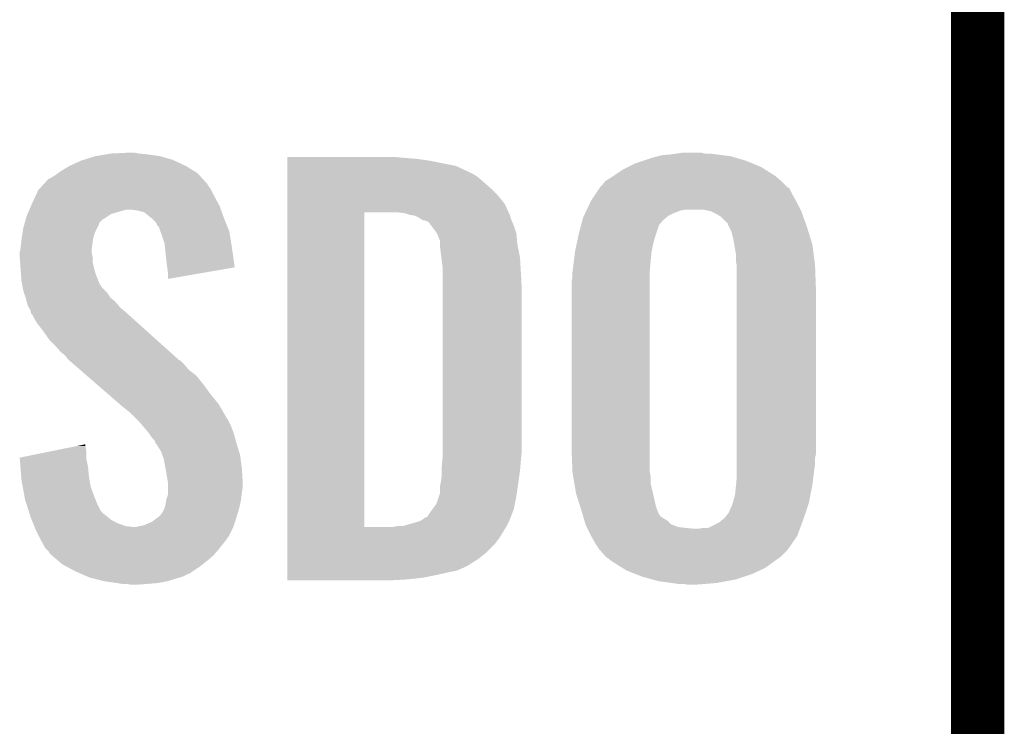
# Model space of a CAD drawing. Extents: x -1.3 to 24.2, y -3.9 to 39.2.
# Tile 8 of 34: x 1.3 to 4.1, y 6.6 to 8.6. Entities that reach past the tile are written whole.
import ezdxf

# ---------------------------------------------------------------- set-up
doc = ezdxf.new("R2010")
doc.units = 0
doc.layers.add('PRESSURE_26_CLICK_V100_GTO', color=14, linetype='CONTINUOUS')

msp = doc.modelspace()

# ---------------------------------------------------------------- linework, layer by layer
at = {"layer": 'PRESSURE_26_CLICK_V100_GTO', "const_width": 0.1524}
for points in [[(4.0132, -0.5588), (4.0132, 18.3388)], [(4.0132, 6.477), (4.0132, 8.763)]]:
    msp.add_lwpolyline(points, dxfattribs=at)
at = {"layer": 'PRESSURE_26_CLICK_V100_GTO'}
for points in [[(1.458464, 8.2169), (1.49098, 8.22706), (1.71196, 8.2169), (1.676402, 8.22706)], [(1.49098, 8.22706), (1.52146, 8.23214), (1.676402, 8.22706), (1.64084, 8.23214)], [(1.52146, 8.23214), (1.536702, 8.23468), (1.64084, 8.23214), (1.615438, 8.23468)], [(1.536702, 8.23468), (1.59004, 8.23722), (1.615438, 8.23468), (1.602742, 8.23722)], [(2.039642, 8.22198), (2.039644, 8.22452), (2.37744, 8.22198), (2.3495, 8.22452)], [(2.039642, 8.21944), (2.039642, 8.22198), (2.41046, 8.21944), (2.37744, 8.22198)], [(2.039642, 8.21436), (2.039642, 8.21944), (2.446018, 8.21436), (2.41046, 8.21944)], [(3.058164, 8.21436), (3.08102, 8.221978), (3.350262, 8.21436), (3.324362, 8.221978)], [(3.08102, 8.221978), (3.09965, 8.22706), (3.324362, 8.221978), (3.307082, 8.22706)], [(3.09965, 8.22706), (3.108962, 8.2296), (3.307082, 8.22706), (3.286762, 8.2296)], [(3.108962, 8.2296), (3.1369, 8.23214), (3.286762, 8.2296), (3.26644, 8.23214)], [(3.1369, 8.23214), (3.15341, 8.23468), (3.26644, 8.23214), (3.24866, 8.23468)], [(3.15341, 8.23468), (3.169922, 8.23722), (3.233422, 8.23468), (3.223262, 8.23722)], [(1.391918, 8.18388), (1.417322, 8.19912), (1.774826, 8.18388), (1.75006, 8.19912)], [(1.417322, 8.19912), (1.450342, 8.214362), (1.75006, 8.19912), (1.7174, 8.214362)], [(1.450342, 8.214362), (1.458464, 8.2169), (1.7174, 8.214362), (1.71196, 8.2169)], [(2.039642, 8.199118), (2.039642, 8.21436), (2.522222, 8.199118), (2.446018, 8.21436)], [(2.039642, 8.18388), (2.039642, 8.199118), (2.55524, 8.18388), (2.522222, 8.199118)], [(2.999742, 8.18896), (3.014978, 8.196578), (3.405632, 8.18896), (3.39344, 8.196578)], [(3.014978, 8.196578), (3.035302, 8.20674), (3.39344, 8.196578), (3.368766, 8.20674)], [(3.035302, 8.20674), (3.058164, 8.21436), (3.368766, 8.20674), (3.350262, 8.21436)], [(1.356364, 8.161022), (1.361438, 8.16356), (1.799376, 8.161022), (1.79705, 8.16356)], [(1.361438, 8.16356), (1.37414, 8.171178), (1.79705, 8.16356), (1.790068, 8.171178)], [(1.37414, 8.171178), (1.384804, 8.178798), (1.790068, 8.171178), (1.783082, 8.178798)], [(1.384804, 8.178798), (1.391918, 8.18388), (1.783082, 8.178798), (1.774826, 8.18388)], [(2.039642, 8.17626), (2.039642, 8.18388), (2.570478, 8.17626), (2.55524, 8.18388)], [(2.039642, 8.16864), (2.039642, 8.17626), (2.583182, 8.16864), (2.570478, 8.17626)], [(2.039642, 8.1534), (2.039642, 8.16864), (2.60096, 8.1534), (2.583182, 8.16864)], [(2.948946, 8.155942), (2.96926, 8.16864), (3.45186, 8.155942), (3.437046, 8.16864)], [(2.96926, 8.16864), (2.97307, 8.17118), (3.437046, 8.16864), (3.434082, 8.17118)], [(2.97307, 8.17118), (2.999742, 8.18896), (3.434082, 8.17118), (3.405632, 8.18896)], [(1.33075, 8.133078), (1.340066, 8.143242), (1.82118, 8.133078), (1.813562, 8.143242)], [(1.340066, 8.143242), (1.344716, 8.148316), (1.813562, 8.143242), (1.811022, 8.148316)], [(1.344716, 8.148316), (1.356364, 8.161022), (1.811022, 8.148316), (1.799376, 8.161022)], [(2.03964, 8.115298), (2.039642, 8.135622), (2.641602, 8.115298), (2.62128, 8.135622)], [(2.039642, 8.135622), (2.039642, 8.1534), (2.62128, 8.135622), (2.60096, 8.1534)], [(2.921846, 8.12038), (2.932002, 8.135614), (3.48234, 8.12038), (3.47472, 8.135614)], [(2.932002, 8.135614), (2.933698, 8.138158), (3.47472, 8.135614), (3.469644, 8.138158)], [(2.933698, 8.138158), (2.933702, 8.138162), (3.469644, 8.138158), (3.46964, 8.138162)], [(2.933702, 8.138162), (2.938782, 8.143242), (3.46964, 8.138162), (3.46456, 8.143242)], [(2.938782, 8.143242), (2.948944, 8.15594), (3.46456, 8.143242), (3.451862, 8.15594)], [(2.948944, 8.15594), (2.948946, 8.155942), (3.451862, 8.15594), (3.45186, 8.155942)], [(1.31064, 8.09244), (1.320124, 8.11276), (1.842424, 8.09244), (1.83134, 8.11276)], [(1.320124, 8.11276), (1.328422, 8.130538), (1.83134, 8.11276), (1.822452, 8.130538)], [(1.328422, 8.130538), (1.33075, 8.133078), (1.822452, 8.130538), (1.82118, 8.133078)], [(2.03964, 8.089898), (2.03964, 8.115298), (2.66192, 8.089898), (2.641602, 8.115298)], [(2.908302, 8.100062), (2.921846, 8.12038), (3.493628, 8.100062), (3.48234, 8.12038)], [(1.303018, 8.07466), (1.307372, 8.084818), (1.85021, 8.07466), (1.84658, 8.084818)], [(1.307372, 8.084818), (1.31064, 8.09244), (1.84658, 8.084818), (1.842424, 8.09244)], [(2.03964, 8.06704), (2.03964, 8.089898), (2.672312, 8.06704), (2.66192, 8.089898)], [(2.896268, 8.07466), (2.907096, 8.09752), (3.50647, 8.07466), (3.49504, 8.09752)], [(2.907096, 8.09752), (2.908302, 8.100062), (3.49504, 8.09752), (3.493628, 8.100062)], [(1.291766, 8.044168), (1.293948, 8.0518), (1.50876, 8.044168), (1.521462, 8.0518)], [(1.293948, 8.0518), (1.2954, 8.056882), (1.521462, 8.0518), (1.529082, 8.056882)], [(1.2954, 8.056882), (1.297574, 8.061958), (1.529082, 8.056882), (1.536696, 8.061958)], [(1.297574, 8.061958), (1.300842, 8.06958), (1.536696, 8.061958), (1.562102, 8.06958)], [(1.300842, 8.06958), (1.303018, 8.07466), (1.562102, 8.06958), (1.582418, 8.07466)], [(1.610358, 8.07212), (1.590038, 8.07466), (1.851116, 8.07212), (1.85021, 8.07466)], [(1.630678, 8.067042), (1.610358, 8.07212), (1.85293, 8.067042), (1.851116, 8.07212)], [(1.652906, 8.04926), (1.630678, 8.067042), (1.85928, 8.04926), (1.85293, 8.067042)], [(1.656078, 8.046722), (1.652906, 8.04926), (1.860296, 8.046722), (1.85928, 8.04926)], [(2.039622, 7.167902), (2.03964, 8.067038), (2.260602, 7.167902), (2.260622, 8.067038)], [(2.03964, 8.067038), (2.03964, 8.06704), (2.260622, 8.067038), (2.352038, 8.06704)], [(2.374902, 8.064498), (2.352038, 8.06704), (2.673468, 8.064498), (2.672312, 8.06704)], [(2.382518, 8.06196), (2.374902, 8.064498), (2.67462, 8.06196), (2.673468, 8.064498)], [(2.39014, 8.05942), (2.382518, 8.06196), (2.675892, 8.05942), (2.67462, 8.06196)], [(2.405382, 8.056878), (2.39014, 8.05942), (2.677162, 8.056878), (2.675892, 8.05942)], [(2.415542, 8.051798), (2.405382, 8.056878), (2.678432, 8.051798), (2.677162, 8.056878)], [(2.423162, 8.04672), (2.415542, 8.051798), (2.679702, 8.04672), (2.678432, 8.051798)], [(2.883434, 8.044182), (2.88544, 8.051802), (3.114042, 8.044182), (3.123188, 8.051802)], [(2.88544, 8.051802), (2.887846, 8.056882), (3.123188, 8.051802), (3.129286, 8.056882)], [(2.887846, 8.056882), (2.891454, 8.0645), (3.129286, 8.056882), (3.14452, 8.0645)], [(2.891454, 8.0645), (2.895064, 8.07212), (3.14452, 8.0645), (3.164842, 8.07212)], [(2.895064, 8.07212), (2.896268, 8.07466), (3.164842, 8.07212), (3.177542, 8.07466)], [(3.251202, 8.06958), (3.228342, 8.07466), (3.50901, 8.06958), (3.50647, 8.07466)], [(3.256286, 8.067038), (3.251202, 8.06958), (3.51028, 8.067038), (3.50901, 8.06958)], [(3.266438, 8.06196), (3.256286, 8.067038), (3.512074, 8.06196), (3.51028, 8.067038)], [(3.279142, 8.054338), (3.266438, 8.06196), (3.514764, 8.054338), (3.512074, 8.06196)], [(3.29946, 8.034014), (3.279142, 8.054338), (3.521938, 8.034014), (3.514764, 8.054338)], [(1.283676, 8.011158), (1.28524, 8.021322), (1.49098, 8.011158), (1.49606, 8.021322)], [(1.28524, 8.021322), (1.288142, 8.03148), (1.49606, 8.021322), (1.50114, 8.03148)], [(1.288142, 8.03148), (1.290316, 8.039092), (1.50114, 8.03148), (1.503682, 8.039092)], [(1.290316, 8.039092), (1.291042, 8.041634), (1.503682, 8.039092), (1.508744, 8.041634)], [(1.291042, 8.041634), (1.291766, 8.044168), (1.508744, 8.041634), (1.50876, 8.044168)], [(1.663698, 8.039098), (1.656078, 8.046722), (1.863346, 8.039098), (1.860296, 8.046722)], [(1.668778, 8.028944), (1.663698, 8.039098), (1.867406, 8.028944), (1.863346, 8.039098)], [(1.673854, 8.023866), (1.668778, 8.028944), (1.869438, 8.023866), (1.867406, 8.028944)], [(1.67386, 8.021324), (1.673854, 8.023866), (1.870454, 8.021324), (1.869438, 8.023866)], [(1.677672, 8.011158), (1.67386, 8.021324), (1.87452, 8.011158), (1.870454, 8.021324)], [(2.423168, 8.046718), (2.423162, 8.04672), (2.679702, 8.046718), (2.679702, 8.04672)], [(2.428244, 8.04418), (2.423168, 8.046718), (2.68079, 8.04418), (2.679702, 8.046718)], [(2.430784, 8.044178), (2.428244, 8.04418), (2.680792, 8.044178), (2.68079, 8.04418)], [(2.443482, 8.039096), (2.430784, 8.044178), (2.68297, 8.039096), (2.680792, 8.044178)], [(2.4511, 8.02894), (2.443482, 8.039096), (2.68732, 8.02894), (2.68297, 8.039096)], [(2.46634, 8.008616), (2.4511, 8.02894), (2.694096, 8.008616), (2.68732, 8.02894)], [(2.87274, 8.00354), (2.878756, 8.026404), (3.093718, 8.00354), (3.10134, 8.026404)], [(2.878756, 8.026404), (2.879424, 8.028946), (3.10134, 8.026404), (3.101344, 8.028946)], [(2.879424, 8.028946), (2.883434, 8.044182), (3.101344, 8.028946), (3.114042, 8.044182)], [(3.299462, 8.031476), (3.29946, 8.034014), (3.522832, 8.031476), (3.521938, 8.034014)], [(3.303272, 8.02386), (3.299462, 8.031476), (3.52552, 8.02386), (3.522832, 8.031476)], [(3.309622, 8.011158), (3.303272, 8.02386), (3.529532, 8.011158), (3.52552, 8.02386)], [(1.28016, 7.9883), (1.281332, 7.99592), (1.48463, 7.9883), (1.4859, 7.99592)], [(1.281332, 7.99592), (1.283676, 8.011158), (1.4859, 7.99592), (1.49098, 8.011158)], [(1.68148, 8.001), (1.677672, 8.011158), (1.876124, 8.001), (1.87452, 8.011158)], [(1.689098, 7.978142), (1.68148, 8.001), (1.879734, 7.978142), (1.876124, 8.001)], [(2.46761, 8.006078), (2.46634, 8.008616), (2.69494, 8.006078), (2.694096, 8.008616)], [(2.47142, 7.998458), (2.46761, 8.006078), (2.695576, 7.998458), (2.69494, 8.006078)], [(2.47396, 7.99084), (2.47142, 7.998458), (2.69621, 7.99084), (2.695576, 7.998458)], [(2.867392, 7.97814), (2.871134, 7.99592), (3.0861, 7.97814), (3.09118, 7.99592)], [(2.871134, 7.99592), (2.87274, 8.00354), (3.09118, 7.99592), (3.093718, 8.00354)], [(3.3147, 7.99084), (3.309622, 8.011158), (3.535948, 7.99084), (3.529532, 8.011158)], [(1.27762, 7.962902), (1.279396, 7.98068), (1.481136, 7.962902), (1.48336, 7.98068)], [(1.279396, 7.98068), (1.28016, 7.9883), (1.48336, 7.98068), (1.48463, 7.9883)], [(1.690704, 7.9629), (1.689098, 7.978142), (1.88214, 7.9629), (1.879734, 7.978142)], [(2.4765, 7.985756), (2.47396, 7.99084), (2.696634, 7.985756), (2.69621, 7.99084)], [(2.4765, 7.975598), (2.4765, 7.985756), (2.69748, 7.975598), (2.696634, 7.985756)], [(2.4765, 7.96798), (2.4765, 7.975598), (2.699004, 7.96798), (2.69748, 7.975598)], [(2.48031, 7.9375), (2.4765, 7.96798), (2.7051, 7.9375), (2.699004, 7.96798)], [(2.86258, 7.955278), (2.867392, 7.97814), (3.081526, 7.955278), (3.0861, 7.97814)], [(3.31739, 7.975598), (3.3147, 7.99084), (3.54076, 7.975598), (3.535948, 7.99084)], [(3.32232, 7.947658), (3.31739, 7.975598), (3.544406, 7.947658), (3.54076, 7.975598)], [(1.27508, 7.952742), (1.276984, 7.960358), (1.48082, 7.952742), (1.48082, 7.960358)], [(1.27508, 7.950198), (1.27508, 7.952742), (1.48082, 7.950198), (1.48082, 7.952742)], [(1.27508, 7.940038), (1.27508, 7.950198), (1.48336, 7.940038), (1.48082, 7.950198)], [(1.27617, 7.924798), (1.27508, 7.940038), (1.48336, 7.924798), (1.48336, 7.940038)], [(1.276984, 7.960358), (1.27762, 7.962902), (1.48082, 7.960358), (1.481136, 7.962902)], [(1.69418, 7.92988), (1.690704, 7.9629), (1.886844, 7.92988), (1.88214, 7.9629)], [(2.48412, 7.907018), (2.48031, 7.9375), (2.706894, 7.907018), (2.7051, 7.9375)], [(2.859086, 7.92734), (2.862262, 7.95274), (3.07848, 7.92734), (3.08102, 7.95274)], [(2.862262, 7.95274), (2.86258, 7.955278), (3.08102, 7.95274), (3.081526, 7.955278)], [(3.32232, 7.927338), (3.32232, 7.947658), (3.547056, 7.927338), (3.544406, 7.947658)], [(1.27762, 7.90448), (1.27617, 7.924798), (1.488442, 7.90448), (1.48336, 7.924798)], [(1.69672, 7.90956), (1.69418, 7.92988), (1.889738, 7.90956), (1.886844, 7.92988)], [(1.696722, 7.909556), (1.69672, 7.90956), (1.889738, 7.909556), (1.889738, 7.90956)], [(1.69926, 7.89178), (1.696722, 7.909556), (1.787096, 7.89178), (1.889738, 7.909556)], [(2.855276, 7.89686), (2.859086, 7.92734), (3.07594, 7.89686), (3.07848, 7.92734)], [(3.324014, 7.91718), (3.32232, 7.927338), (3.54838, 7.91718), (3.547056, 7.927338)], [(3.32486, 7.912098), (3.324014, 7.91718), (3.54857, 7.912098), (3.54838, 7.91718)], [(3.32486, 7.8486), (3.32486, 7.912098), (3.55092, 7.8486), (3.54857, 7.912098)], [(1.278402, 7.894318), (1.27762, 7.90448), (1.490982, 7.894318), (1.488442, 7.90448)], [(1.28016, 7.87146), (1.278402, 7.894318), (1.499776, 7.87146), (1.490982, 7.894318)], [(1.69926, 7.876568), (1.69926, 7.89178), (1.69926, 7.876568), (1.787096, 7.89178)], [(2.48412, 7.89432), (2.48412, 7.907018), (2.70764, 7.89432), (2.706894, 7.907018)], [(2.48412, 7.848602), (2.48412, 7.89432), (2.71018, 7.848602), (2.70764, 7.89432)], [(2.85242, 7.866382), (2.85496, 7.881622), (3.07594, 7.866382), (3.07594, 7.881622)], [(2.85496, 7.89432), (2.855276, 7.89686), (3.07594, 7.89432), (3.07594, 7.89686)], [(2.85496, 7.881622), (2.85496, 7.89432), (3.07594, 7.881622), (3.07594, 7.89432)], [(1.282008, 7.861302), (1.28016, 7.87146), (1.503684, 7.861302), (1.499776, 7.87146)], [(1.28247, 7.858756), (1.282008, 7.861302), (1.506222, 7.858756), (1.503684, 7.861302)], [(1.283394, 7.853682), (1.28247, 7.858756), (1.508762, 7.853682), (1.506222, 7.858756)], [(1.28524, 7.84352), (1.283394, 7.853682), (1.518922, 7.84352), (1.508762, 7.853682)], [(2.85242, 7.39394), (2.85242, 7.866382), (3.07594, 7.39394), (3.07594, 7.866382)], [(1.286934, 7.83844), (1.28524, 7.84352), (1.524, 7.83844), (1.518922, 7.84352)], [(1.292014, 7.823198), (1.286934, 7.83844), (1.534162, 7.823198), (1.524, 7.83844)], [(2.48412, 7.38378), (2.48412, 7.848602), (2.71018, 7.38378), (2.71018, 7.848602)], [(3.32486, 7.376158), (3.32486, 7.8486), (3.55092, 7.376158), (3.55092, 7.8486)], [(1.29286, 7.820658), (1.292014, 7.823198), (1.537338, 7.820658), (1.534162, 7.823198)], [(1.294764, 7.81304), (1.29286, 7.820658), (1.546862, 7.81304), (1.537338, 7.820658)], [(1.297938, 7.80034), (1.294764, 7.81304), (1.557746, 7.80034), (1.546862, 7.81304)], [(1.30099, 7.795258), (1.297938, 7.80034), (1.5621, 7.795258), (1.557746, 7.80034)], [(1.30556, 7.787642), (1.30099, 7.795258), (1.570988, 7.787642), (1.5621, 7.795258)], [(1.307466, 7.78002), (1.30556, 7.787642), (1.57988, 7.78002), (1.570988, 7.787642)], [(1.308098, 7.777486), (1.307466, 7.78002), (1.582702, 7.777486), (1.57988, 7.78002)], [(1.310638, 7.774938), (1.308098, 7.777486), (1.585538, 7.774938), (1.582702, 7.777486)], [(1.323338, 7.752082), (1.310638, 7.774938), (1.610982, 7.752082), (1.585538, 7.774938)], [(1.34112, 7.72922), (1.323338, 7.752082), (1.636432, 7.72922), (1.610982, 7.752082)], [(1.3589, 7.70382), (1.34112, 7.72922), (1.664708, 7.70382), (1.636432, 7.72922)], [(1.376682, 7.68604), (1.3589, 7.70382), (1.684502, 7.68604), (1.664708, 7.70382)], [(1.391918, 7.66826), (1.376682, 7.68604), (1.704294, 7.66826), (1.684502, 7.68604)], [(1.404618, 7.658102), (1.391918, 7.66826), (1.715602, 7.658102), (1.704294, 7.66826)], [(1.41224, 7.647942), (1.404618, 7.658102), (1.726912, 7.647942), (1.715602, 7.658102)], [(1.41478, 7.645398), (1.41224, 7.647942), (1.729744, 7.645398), (1.726912, 7.647942)], [(1.417712, 7.642858), (1.41478, 7.645398), (1.734818, 7.642858), (1.729744, 7.645398)], [(1.429432, 7.6327), (1.417712, 7.642858), (1.74498, 7.6327), (1.734818, 7.642858)], [(1.44702, 7.617458), (1.429432, 7.6327), (1.757682, 7.617458), (1.74498, 7.6327)], [(1.467536, 7.599678), (1.44702, 7.617458), (1.780542, 7.599678), (1.757682, 7.617458)], [(1.496842, 7.57428), (1.467536, 7.599678), (1.80086, 7.57428), (1.780542, 7.599678)], [(1.52908, 7.54634), (1.496842, 7.57428), (1.82118, 7.54634), (1.80086, 7.57428)], [(1.561322, 7.518398), (1.52908, 7.54634), (1.844042, 7.518398), (1.82118, 7.54634)], [(1.56718, 7.51332), (1.561322, 7.518398), (1.847006, 7.51332), (1.844042, 7.518398)], [(1.592578, 7.493002), (1.56718, 7.51332), (1.858856, 7.493002), (1.847006, 7.51332)], [(1.597662, 7.48792), (1.592578, 7.493002), (1.86182, 7.48792), (1.858856, 7.493002)], [(1.602744, 7.482838), (1.597662, 7.48792), (1.864362, 7.482838), (1.86182, 7.48792)], [(1.610364, 7.475218), (1.602744, 7.482838), (1.86944, 7.475218), (1.864362, 7.482838)], [(1.612902, 7.47268), (1.610364, 7.475218), (1.87071, 7.47268), (1.86944, 7.475218)], [(1.628458, 7.4549), (1.612902, 7.47268), (1.8796, 7.4549), (1.87071, 7.47268)], [(1.63068, 7.45236), (1.628458, 7.4549), (1.880554, 7.45236), (1.8796, 7.4549)], [(1.64338, 7.43712), (1.63068, 7.45236), (1.886268, 7.43712), (1.880554, 7.45236)], [(1.645072, 7.434582), (1.64338, 7.43712), (1.887218, 7.434582), (1.886268, 7.43712)], [(1.65354, 7.42188), (1.645072, 7.434582), (1.890684, 7.42188), (1.887218, 7.434582)], [(1.438088, 7.399018), (1.46304, 7.404072), (1.46304, 7.399018), (1.46304, 7.404072)], [(1.661156, 7.41426), (1.65354, 7.42188), (1.892762, 7.41426), (1.890684, 7.42188)], [(1.6637, 7.406644), (1.661156, 7.41426), (1.89484, 7.406644), (1.892762, 7.41426)], [(1.663704, 7.40664), (1.6637, 7.406644), (1.89484, 7.40664), (1.89484, 7.406644)], [(1.666238, 7.404102), (1.663704, 7.40664), (1.895622, 7.404102), (1.89484, 7.40664)], [(1.678938, 7.383782), (1.666238, 7.404102), (1.901874, 7.383782), (1.895622, 7.404102)], [(1.275102, 7.366004), (1.36285, 7.383778), (1.46558, 7.366004), (1.46558, 7.383778)], [(1.36285, 7.383778), (1.438088, 7.399018), (1.46558, 7.383778), (1.46304, 7.399018)], [(1.68275, 7.373618), (1.678938, 7.383782), (1.905, 7.373618), (1.901874, 7.383782)], [(1.686558, 7.363462), (1.68275, 7.373618), (1.906356, 7.363462), (1.905, 7.373618)], [(2.48412, 7.36854), (2.48412, 7.38378), (2.708656, 7.36854), (2.71018, 7.38378)], [(2.854866, 7.327902), (2.85242, 7.39394), (3.07594, 7.327902), (3.07594, 7.39394)], [(3.32486, 7.363458), (3.32486, 7.376158), (3.54838, 7.363458), (3.55092, 7.376158)], [(1.275306, 7.363458), (1.275102, 7.366004), (1.46558, 7.363458), (1.46558, 7.366004)], [(1.277328, 7.33806), (1.275306, 7.363458), (1.47066, 7.33806), (1.46558, 7.363458)], [(1.6918, 7.33552), (1.686558, 7.363462), (1.91008, 7.33552), (1.906356, 7.363462)], [(2.48158, 7.340602), (2.483196, 7.35838), (2.706158, 7.340602), (2.70764, 7.35838)], [(2.483196, 7.35838), (2.48412, 7.36854), (2.70764, 7.35838), (2.708656, 7.36854)], [(3.32486, 7.34822), (3.32486, 7.363458), (3.54838, 7.34822), (3.54838, 7.363458)], [(3.32486, 7.31266), (3.32486, 7.34822), (3.543934, 7.31266), (3.54838, 7.34822)], [(1.279554, 7.31012), (1.277328, 7.33806), (1.4732, 7.31012), (1.47066, 7.33806)], [(1.69418, 7.32282), (1.6918, 7.33552), (1.910874, 7.32282), (1.91008, 7.33552)], [(1.698838, 7.294882), (1.69418, 7.32282), (1.91262, 7.294882), (1.910874, 7.32282)], [(2.47904, 7.297422), (2.48158, 7.31774), (2.700744, 7.297422), (2.703648, 7.31774)], [(2.48158, 7.3279), (2.48158, 7.340602), (2.7051, 7.3279), (2.706158, 7.340602)], [(2.48158, 7.31774), (2.48158, 7.3279), (2.703648, 7.31774), (2.7051, 7.3279)], [(2.85496, 7.325362), (2.854866, 7.327902), (3.076364, 7.325362), (3.07594, 7.327902)], [(2.857078, 7.312662), (2.85496, 7.325362), (3.07848, 7.312662), (3.076364, 7.325362)], [(1.28016, 7.302498), (1.279554, 7.31012), (1.474588, 7.302498), (1.4732, 7.31012)], [(1.283856, 7.28218), (1.28016, 7.302498), (1.478282, 7.28218), (1.474588, 7.302498)], [(1.69926, 7.292342), (1.698838, 7.294882), (1.91262, 7.292342), (1.91262, 7.294882)], [(1.69926, 7.28218), (1.69926, 7.292342), (1.91262, 7.28218), (1.91262, 7.292342)], [(2.4765, 7.284718), (2.47904, 7.297422), (2.69893, 7.284718), (2.700744, 7.297422)], [(2.860464, 7.292342), (2.857078, 7.312662), (3.07848, 7.292342), (3.07848, 7.312662)], [(2.86512, 7.2644), (2.860464, 7.292342), (3.085056, 7.2644), (3.07848, 7.292342)], [(3.32255, 7.287262), (3.32486, 7.31266), (3.54076, 7.287262), (3.543934, 7.31266)], [(1.288936, 7.25424), (1.283856, 7.28218), (1.48844, 7.25424), (1.478282, 7.28218)], [(1.694182, 7.246622), (1.69926, 7.261864), (1.907856, 7.246622), (1.909762, 7.261864)], [(1.69926, 7.2644), (1.69926, 7.28218), (1.91008, 7.2644), (1.91262, 7.28218)], [(1.69926, 7.261864), (1.69926, 7.2644), (1.909762, 7.261864), (1.91008, 7.2644)], [(2.473958, 7.256782), (2.476498, 7.264398), (2.69494, 7.256782), (2.696028, 7.264398)], [(2.476498, 7.264398), (2.4765, 7.284718), (2.696028, 7.264398), (2.69893, 7.284718)], [(2.869934, 7.24916), (2.86512, 7.2644), (3.08864, 7.24916), (3.085056, 7.2644)], [(3.31978, 7.259318), (3.32232, 7.28472), (3.53517, 7.259318), (3.54025, 7.28472)], [(3.32232, 7.28472), (3.32255, 7.287262), (3.54025, 7.28472), (3.54076, 7.287262)], [(1.29032, 7.24662), (1.288936, 7.25424), (1.49149, 7.24662), (1.48844, 7.25424)], [(1.295934, 7.228842), (1.29032, 7.24662), (1.498604, 7.228842), (1.49149, 7.24662)], [(1.69164, 7.23138), (1.693758, 7.244082), (1.904716, 7.23138), (1.90754, 7.244082)], [(1.693758, 7.244082), (1.694182, 7.246622), (1.90754, 7.244082), (1.907856, 7.246622)], [(2.454908, 7.218678), (2.466338, 7.233916), (2.687318, 7.218678), (2.690366, 7.233916)], [(2.466338, 7.233916), (2.473958, 7.256782), (2.690366, 7.233916), (2.69494, 7.256782)], [(2.877152, 7.226302), (2.869934, 7.24916), (3.09372, 7.226302), (3.08864, 7.24916)], [(3.30962, 7.2263), (3.313006, 7.23646), (3.52721, 7.2263), (3.530598, 7.23646)], [(3.313006, 7.23646), (3.3147, 7.24154), (3.530598, 7.23646), (3.531614, 7.24154)], [(3.3147, 7.24154), (3.31978, 7.259318), (3.531614, 7.24154), (3.53517, 7.259318)], [(1.296738, 7.226296), (1.295934, 7.228842), (1.50114, 7.226296), (1.498604, 7.228842)], [(1.299144, 7.218678), (1.296738, 7.226296), (1.503682, 7.218678), (1.50114, 7.226296)], [(1.302352, 7.208518), (1.299144, 7.218678), (1.511302, 7.208518), (1.503682, 7.218678)], [(1.30556, 7.198358), (1.302352, 7.208518), (1.524002, 7.198358), (1.511302, 7.208518)], [(1.67894, 7.20344), (1.68402, 7.211062), (1.897124, 7.20344), (1.899412, 7.211062)], [(1.68402, 7.211062), (1.689102, 7.221222), (1.899412, 7.211062), (1.90246, 7.221222)], [(1.689102, 7.221222), (1.69164, 7.23138), (1.90246, 7.221222), (1.904716, 7.23138)], [(2.440938, 7.198358), (2.4511, 7.2136), (2.679502, 7.198358), (2.685364, 7.2136)], [(2.4511, 7.2136), (2.454908, 7.218678), (2.685364, 7.2136), (2.687318, 7.218678)], [(2.88036, 7.21614), (2.877152, 7.226302), (3.097532, 7.21614), (3.09372, 7.226302)], [(2.883348, 7.205986), (2.88036, 7.21614), (3.10134, 7.205986), (3.097532, 7.21614)], [(2.884096, 7.20344), (2.883348, 7.205986), (3.103878, 7.20344), (3.10134, 7.205986)], [(3.289298, 7.193278), (3.299458, 7.205978), (3.516204, 7.193278), (3.520438, 7.205978)], [(3.299458, 7.205978), (3.301996, 7.208518), (3.520438, 7.205978), (3.521284, 7.208518)], [(3.301996, 7.208518), (3.30454, 7.216138), (3.521284, 7.208518), (3.523824, 7.216138)], [(3.30454, 7.216138), (3.30962, 7.2263), (3.523824, 7.216138), (3.52721, 7.2263)], [(1.309626, 7.188198), (1.30556, 7.198358), (1.536702, 7.188198), (1.524002, 7.198358)], [(1.313688, 7.17804), (1.309626, 7.188198), (1.55702, 7.17804), (1.536702, 7.188198)], [(1.316736, 7.17042), (1.313688, 7.17804), (1.577342, 7.17042), (1.55702, 7.17804)], [(1.630682, 7.172962), (1.653538, 7.183122), (1.88722, 7.172962), (1.890606, 7.183122)], [(1.653538, 7.183122), (1.67047, 7.19582), (1.890606, 7.183122), (1.89484, 7.19582)], [(1.67047, 7.19582), (1.67386, 7.198362), (1.89484, 7.19582), (1.895602, 7.198362)], [(1.67386, 7.198362), (1.67894, 7.20344), (1.895602, 7.198362), (1.897124, 7.20344)], [(2.369824, 7.170422), (2.40538, 7.18058), (2.667, 7.170422), (2.672078, 7.18058)], [(2.40538, 7.18058), (2.42062, 7.18566), (2.672078, 7.18058), (2.67462, 7.18566)], [(2.42062, 7.18566), (2.435852, 7.195816), (2.67462, 7.18566), (2.678524, 7.195816)], [(2.435852, 7.195816), (2.438394, 7.19582), (2.678524, 7.195816), (2.678526, 7.19582)], [(2.438394, 7.19582), (2.440938, 7.198358), (2.678526, 7.19582), (2.679502, 7.198358)], [(2.885588, 7.198368), (2.884096, 7.20344), (3.106418, 7.198368), (3.103878, 7.20344)], [(2.887084, 7.193278), (2.885588, 7.198368), (3.11404, 7.193278), (3.106418, 7.198368)], [(2.889324, 7.185662), (2.887084, 7.193278), (3.126738, 7.185662), (3.11404, 7.193278)], [(2.892312, 7.175504), (2.889324, 7.185662), (3.1369, 7.175504), (3.126738, 7.185662)], [(3.243576, 7.16534), (3.274054, 7.180578), (3.506, 7.16534), (3.511614, 7.180578)], [(3.274054, 7.180578), (3.28625, 7.19074), (3.511614, 7.180578), (3.51536, 7.19074)], [(3.28625, 7.19074), (3.289298, 7.193278), (3.51536, 7.19074), (3.516204, 7.193278)], [(1.317752, 7.16788), (1.316736, 7.17042), (1.600202, 7.16788), (1.577342, 7.17042)], [(1.318768, 7.16534), (1.317752, 7.16788), (1.88468, 7.16534), (1.885526, 7.16788)], [(1.3208, 7.16026), (1.318768, 7.16534), (1.882138, 7.16026), (1.88468, 7.16534)], [(1.33096, 7.139942), (1.3208, 7.16026), (1.871978, 7.139942), (1.882138, 7.16026)], [(1.607822, 7.16788), (1.61798, 7.17042), (1.885526, 7.16788), (1.886372, 7.17042)], [(1.61798, 7.17042), (1.630682, 7.172962), (1.886372, 7.17042), (1.88722, 7.172962)], [(2.039622, 7.16788), (2.039622, 7.167902), (2.341878, 7.16788), (2.260602, 7.167902)], [(2.039622, 7.15772), (2.039622, 7.16788), (2.65938, 7.15772), (2.665474, 7.16788)], [(2.039622, 7.137402), (2.039622, 7.15772), (2.64668, 7.137402), (2.65938, 7.15772)], [(2.341878, 7.16788), (2.354578, 7.17042), (2.665474, 7.16788), (2.666998, 7.17042)], [(2.369818, 7.17042), (2.369824, 7.170422), (2.666998, 7.17042), (2.667, 7.170422)], [(2.893058, 7.172962), (2.892312, 7.175504), (3.143676, 7.172962), (3.1369, 7.175504)], [(2.8956, 7.167882), (2.893058, 7.172962), (3.157216, 7.167882), (3.143676, 7.172962)], [(2.89687, 7.16534), (2.8956, 7.167882), (3.17754, 7.16534), (3.157216, 7.167882)], [(2.89814, 7.1628), (2.89687, 7.16534), (3.20294, 7.1628), (3.17754, 7.16534)], [(2.9083, 7.14248), (2.89814, 7.1628), (3.497578, 7.14248), (3.505064, 7.1628)], [(3.215638, 7.1628), (3.228338, 7.16534), (3.505064, 7.1628), (3.506, 7.16534)], [(1.33223, 7.1374), (1.33096, 7.139942), (1.86944, 7.1374), (1.871978, 7.139942)], [(1.33604, 7.12978), (1.33223, 7.1374), (1.86436, 7.12978), (1.86944, 7.1374)], [(1.348738, 7.106922), (1.33604, 7.12978), (1.846072, 7.106922), (1.86436, 7.12978)], [(2.039622, 7.11708), (2.039622, 7.137402), (2.631438, 7.11708), (2.64668, 7.137402)], [(2.908302, 7.142478), (2.9083, 7.14248), (3.497578, 7.142478), (3.497578, 7.14248)], [(2.921002, 7.119618), (2.908302, 7.142478), (3.48186, 7.119618), (3.497578, 7.142478)], [(1.35128, 7.10438), (1.348738, 7.106922), (1.84404, 7.10438), (1.846072, 7.106922)], [(1.358898, 7.096758), (1.35128, 7.10438), (1.837506, 7.096758), (1.84404, 7.10438)], [(1.361438, 7.091684), (1.358898, 7.096758), (1.833158, 7.091684), (1.837506, 7.096758)], [(2.03962, 7.096758), (2.039622, 7.11708), (2.611118, 7.096758), (2.631438, 7.11708)], [(2.03962, 7.07644), (2.03962, 7.096758), (2.585718, 7.07644), (2.611118, 7.096758)], [(2.93116, 7.10438), (2.921002, 7.119618), (3.471384, 7.10438), (3.48186, 7.119618)], [(2.933702, 7.10184), (2.93116, 7.10438), (3.469638, 7.10184), (3.471384, 7.10438)], [(2.933704, 7.101838), (2.933702, 7.10184), (3.469638, 7.101838), (3.469638, 7.10184)], [(2.948938, 7.08406), (2.933704, 7.101838), (3.45186, 7.08406), (3.469638, 7.101838)], [(1.367372, 7.086598), (1.361438, 7.091684), (1.8288, 7.086598), (1.833158, 7.091684)], [(1.38515, 7.07136), (1.367372, 7.086598), (1.811022, 7.07136), (1.8288, 7.086598)], [(1.397002, 7.0612), (1.38515, 7.07136), (1.797958, 7.0612), (1.811022, 7.07136)], [(2.03962, 7.05866), (2.03962, 7.07644), (2.557778, 7.05866), (2.585718, 7.07644)], [(2.965876, 7.07136), (2.948938, 7.08406), (3.43408, 7.07136), (3.45186, 7.08406)], [(2.969262, 7.06882), (2.965876, 7.07136), (3.430586, 7.06882), (3.43408, 7.07136)], [(2.997712, 7.05104), (2.969262, 7.06882), (3.406138, 7.05104), (3.430586, 7.06882)], [(1.41129, 7.05358), (1.397002, 7.0612), (1.78816, 7.05358), (1.797958, 7.0612)], [(1.4351, 7.04088), (1.41129, 7.05358), (1.76911, 7.04088), (1.78816, 7.05358)], [(1.44091, 7.038338), (1.4351, 7.04088), (1.765298, 7.038338), (1.76911, 7.04088)], [(1.446712, 7.0358), (1.44091, 7.038338), (1.762756, 7.0358), (1.765298, 7.038338)], [(2.03962, 7.05104), (2.03962, 7.05866), (2.54254, 7.05104), (2.557778, 7.05866)], [(2.03962, 7.04342), (2.03962, 7.05104), (2.524758, 7.04342), (2.54254, 7.05104)], [(2.03962, 7.03834), (2.03962, 7.04342), (2.49936, 7.03834), (2.524758, 7.04342)], [(2.03962, 7.03072), (2.03962, 7.03834), (2.46634, 7.03072), (2.49936, 7.03834)], [(3.0099, 7.043422), (2.997712, 7.05104), (3.389812, 7.043422), (3.406138, 7.05104)], [(3.036028, 7.03326), (3.0099, 7.043422), (3.368038, 7.03326), (3.389812, 7.043422)], [(1.452518, 7.03326), (1.446712, 7.0358), (1.75514, 7.03326), (1.762756, 7.0358)], [(1.469938, 7.025638), (1.452518, 7.03326), (1.739898, 7.025638), (1.75514, 7.03326)], [(1.475738, 7.0231), (1.469938, 7.025638), (1.731012, 7.0231), (1.739898, 7.025638)], [(1.4859, 7.02056), (1.475738, 7.0231), (1.72212, 7.02056), (1.731012, 7.0231)], [(1.51638, 7.01294), (1.4859, 7.02056), (1.696722, 7.01294), (1.72212, 7.02056)], [(1.55194, 7.00786), (1.51638, 7.01294), (1.67132, 7.00786), (1.696722, 7.01294)], [(1.567178, 7.00532), (1.55194, 7.00786), (1.64084, 7.00532), (1.67132, 7.00786)], [(2.03962, 7.0231), (2.03962, 7.03072), (2.42824, 7.0231), (2.46634, 7.03072)], [(2.03962, 7.01802), (2.03962, 7.0231), (2.38252, 7.01802), (2.42824, 7.0231)], [(2.03962, 7.015504), (2.03962, 7.01802), (2.334716, 7.015504), (2.38252, 7.01802)], [(2.334262, 7.01548), (2.03962, 7.015504), (2.334262, 7.01548), (2.334716, 7.015504)], [(3.05562, 7.02564), (3.036028, 7.03326), (3.345178, 7.02564), (3.368038, 7.03326)], [(3.083052, 7.01802), (3.05562, 7.02564), (3.32232, 7.01802), (3.345178, 7.02564)], [(3.101338, 7.01294), (3.083052, 7.01802), (3.29438, 7.01294), (3.32232, 7.01802)], [(3.13944, 7.00786), (3.101338, 7.01294), (3.266442, 7.00786), (3.29438, 7.01294)], [(3.15722, 7.00532), (3.13944, 7.00786), (3.23596, 7.00532), (3.266442, 7.00786)], [(1.592578, 7.00278), (1.582418, 7.00532), (1.607822, 7.00278), (1.64084, 7.00532)], [(3.185158, 7.00278), (3.172458, 7.00532), (3.202942, 7.00278), (3.23596, 7.00532)]]:
    msp.add_solid(points, dxfattribs=at)

doc.saveas('drawing.dxf')
